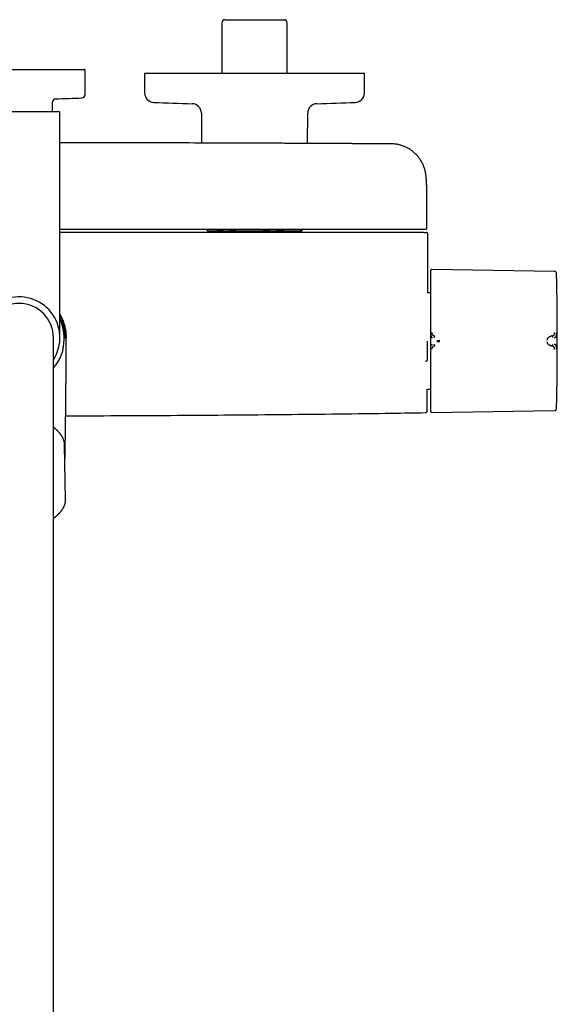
# Model space of a CAD drawing. Header units: millimetres. Extents: x 8 to 1795, y 12 to 2712.
# Tile 7 of 25: x 913 to 1084, y 1107 to 1420. Entities that reach past the tile are written whole.
import ezdxf

# ---------------------------------------------------------------- set-up
doc = ezdxf.new("R2010")
doc.units = ezdxf.units.MM

msp = doc.modelspace()

# ---------------------------------------------------------------- linework, layer by layer
at = {"color": 7, "linetype": 'Continuous', "lineweight": 30}
for p, q in [((978.02, 1420.08), (996.82, 1420.08)), ((977.02, 1419.08), (977.02, 1403.08)), ((997.82, 1403.08), (997.82, 1419.08)), ((891.64, 1404.24), (933.2, 1404.24)), ((933.43, 1396.19), (933.5, 1403.94)), ((952.42, 1403.08), (952.42, 1396.75)), ((952.42, 1403.08), (1022.42, 1403.08)), ((1022.42, 1396.75), (1022.42, 1403.08)), ((923.07, 1390.84), (923.07, 1393.9)), ((899.72, 1390.84), (925.12, 1390.84)), ((925.42, 1318.84), (925.42, 1390.54)), ((970.48, 1390.36), (970.56, 1380.82)), ((1004.27, 1380.69), (1004.36, 1390.36)), ((1042.31, 1364.28), (1042.31, 1364.32)), ((1042.32, 1353.84), (1042.32, 1364.28)), ((972.33, 1352.97), (972.42, 1352.88)), ((972.42, 1352.88), (978.55, 1352.88)), ((973.46, 1352.88), (973.46, 1352.34)), ((978.55, 1352.88), (993.46, 1352.88)), ((993.46, 1352.88), (1002.33, 1352.88)), ((1001.38, 1352.34), (1001.38, 1352.88)), ((1002.33, 1352.88), (1002.42, 1352.88)), ((1002.42, 1352.88), (1002.51, 1352.97)), ((1042.62, 1333.11), (1042.62, 1351.84)), ((1082.99, 1339.95), (1043.9, 1340.56)), ((1043.41, 1333.11), (1042.62, 1333.11)), ((923.37, 1259.89), (923.37, 1318.84)), ((926.69, 1317.18), (926.69, 1317.18)), ((927.05, 1318.85), (927.02, 1318.84)), ((1082.2, 1319.43), (1082.05, 1319.42)), ((1082.05, 1316.21), (1082.2, 1316.2)), ((1042.45, 1302.52), (1043.41, 1302.52)), ((1043.9, 1295.08), (1082.99, 1295.68)), ((927.24, 1267.38), (926.93, 1284.49)), ((923.37, 1261.36), (923.98, 1261.84)), ((924.02, 1261.88), (923.98, 1261.84)), ((923.37, 924.45), (923.37, 1259.89))]:
    msp.add_line(p, q, dxfattribs=at)
at = {"color": 7, "linetype": 'Continuous', "lineweight": 30, "flags": 128}
msp.add_lwpolyline([(1043.51, 1340.27), (1043.49, 1340.19), (1043.48, 1340.18)], dxfattribs=at)
at = {"color": 7, "linetype": 'Continuous', "lineweight": 30}
for centre, radius, start, end in [((978.02, 1419.08), 1, 90, 180), ((996.82, 1419.08), 1, 0, 90), ((933.2, 1403.94), 0.3, 359.5, 90), ((924.07, 1393.9), 1, 91.5095, 180), ((912.42, 1835.99), 441.25, 271.5095, 272.6054), ((932.43, 1396.2), 1, 272.6054, 359.5), ((955.42, 1396.75), 3, 180, 267.5448), ((1019.42, 1396.75), 3, 272.4552, 0), ((987.42, 2143.07), 750, 267.54481, 268.48281), ((967.48, 1390.33), 3, 0.5, 88.4828), ((1007.35, 1390.33), 3, 91.5172, 179.5), ((987.42, 2143.07), 750, 271.51719, 272.45519), ((925.12, 1390.54), 0.3, 0, 90), ((1045.8, 1339.59), 2.39, 172.4527, 180), ((83.85, 1317.82), 1000, 358.78306, 1.21694), ((912.42, 1318.84), 13, 327.3846, 180), ((912.42, 1318.84), 10.95, 0, 180), ((912.42, 1318.84), 14.37, 353.3538, 25.2484), ((42.62, 1317.74), 1000, 358.72432, 358.82019)]:
    msp.add_arc(centre, radius, start, end, dxfattribs=at)
for points, knots in [([(1031.2, 1380.54), (1030.72, 1380.54), (1029.77, 1380.55), (1028.35, 1380.56), (1026.96, 1380.57), (1025.6, 1380.57), (1024.28, 1380.58), (1023.01, 1380.59), (1021.77, 1380.6), (1020.57, 1380.6), (1019.33, 1380.61), (1018.06, 1380.62), (1016.75, 1380.63), (1015.5, 1380.63), (1014.29, 1380.64), (1013.12, 1380.65), (1012, 1380.65), (1010.93, 1380.66), (1009.9, 1380.66), (1008.93, 1380.67), (1007.99, 1380.67), (1007.11, 1380.68), (1006.32, 1380.68), (1005.63, 1380.68), (1005.03, 1380.69), (1004.45, 1380.69), (1003.87, 1380.69), (1003.29, 1380.69), (1001.96, 1380.7), (999.86, 1380.71), (996.99, 1380.72), (994.08, 1380.74), (991.13, 1380.75), (984.74, 1380.78), (974.91, 1380.81), (960.8, 1380.85), (945.86, 1380.88), (933.78, 1380.9), (926.97, 1380.91), (925.42, 1380.91)], [0, 0, 0, 0, 0.013593, 0.027071, 0.040241, 0.053078, 0.065596, 0.077578, 0.089252, 0.100617, 0.111673, 0.124433, 0.136755, 0.148639, 0.160086, 0.171096, 0.181667, 0.191802, 0.201499, 0.210758, 0.219579, 0.227963, 0.23591, 0.241846, 0.247513, 0.252964, 0.258409, 0.263868, 0.269341, 0.296191, 0.32337, 0.350878, 0.378715, 0.406789, 0.532167, 0.657546, 0.806806, 0.956067, 1, 1, 1, 1]), ([(1042.04, 1370.45), (1042.03, 1370.46), (1042.03, 1370.51), (1042.02, 1370.6), (1042, 1370.71), (1041.98, 1370.85), (1041.95, 1371.03), (1041.92, 1371.24), (1041.88, 1371.47), (1041.83, 1371.7), (1041.78, 1371.93), (1041.7, 1372.28), (1041.57, 1372.73), (1041.37, 1373.3), (1041.13, 1373.87), (1040.86, 1374.44), (1040.55, 1374.99), (1040.22, 1375.52), (1039.87, 1376.02), (1039.49, 1376.51), (1039.08, 1376.97), (1038.63, 1377.42), (1038.24, 1377.78), (1037.89, 1378.07), (1037.58, 1378.32), (1037.23, 1378.57), (1036.85, 1378.82), (1036.44, 1379.07), (1036.02, 1379.31), (1035.55, 1379.54), (1035.04, 1379.76), (1034.53, 1379.95), (1034.02, 1380.11), (1033.51, 1380.25), (1032.97, 1380.37), (1032.4, 1380.46), (1031.81, 1380.52), (1031.41, 1380.53), (1031.2, 1380.54)], [0, 0, 0, 0, 0.004492, 0.01023, 0.017387, 0.026047, 0.037583, 0.05109, 0.06547, 0.080028, 0.094779, 0.109712, 0.145623, 0.182542, 0.220853, 0.260157, 0.299574, 0.338083, 0.375682, 0.412371, 0.452372, 0.491215, 0.52889, 0.551143, 0.575553, 0.602269, 0.631289, 0.659665, 0.689936, 0.722097, 0.756144, 0.792074, 0.823451, 0.856133, 0.89012, 0.925419, 0.96204, 1, 1, 1, 1]), ([(1042.32, 1364.31), (1042.32, 1364.34), (1042.32, 1364.4), (1042.32, 1364.5), (1042.32, 1364.59), (1042.32, 1364.69), (1042.32, 1364.8), (1042.31, 1364.9), (1042.31, 1365.03), (1042.31, 1365.18), (1042.31, 1365.35), (1042.31, 1365.52), (1042.3, 1365.71), (1042.3, 1365.91), (1042.29, 1366.11), (1042.29, 1366.31), (1042.28, 1366.49), (1042.27, 1366.66), (1042.27, 1366.84), (1042.26, 1367.02), (1042.25, 1367.2), (1042.24, 1367.38), (1042.24, 1367.55), (1042.23, 1367.71), (1042.22, 1367.88), (1042.21, 1368.05), (1042.2, 1368.24), (1042.19, 1368.43), (1042.17, 1368.63), (1042.16, 1368.84), (1042.15, 1369.03), (1042.14, 1369.2), (1042.12, 1369.35), (1042.11, 1369.5), (1042.1, 1369.65), (1042.09, 1369.78), (1042.08, 1369.9), (1042.07, 1370.01), (1042.06, 1370.1), (1042.06, 1370.2), (1042.05, 1370.3), (1042.04, 1370.38), (1042.04, 1370.43), (1042.03, 1370.45)], [0, 0, 0, 0, 0.012688, 0.026616, 0.041788, 0.058208, 0.07588, 0.094533, 0.112762, 0.144565, 0.174277, 0.201896, 0.2367, 0.271355, 0.305941, 0.340134, 0.367121, 0.394727, 0.423937, 0.454565, 0.48466, 0.513188, 0.54059, 0.566691, 0.59251, 0.621267, 0.650918, 0.681838, 0.714643, 0.747784, 0.779604, 0.804233, 0.828785, 0.852902, 0.875582, 0.896778, 0.917573, 0.931721, 0.946174, 0.961014, 0.976468, 0.993153, 1, 1, 1, 1]), ([(1041.09, 1353.34), (1034.23, 1353.34), (1020.5, 1353.34), (999.91, 1353.34), (979.33, 1353.34), (958.74, 1353.34), (940.77, 1353.34), (929.66, 1353.34), (925.42, 1353.34)], [0, 0, 0, 0, 0.1779918, 0.3559781, 0.5339601, 0.7119388, 0.8899152, 1, 1, 1, 1]), ([(1041.36, 1352.34), (1034.48, 1352.34), (1020.73, 1352.34), (1000.1, 1352.34), (979.47, 1352.34), (958.84, 1352.34), (940.82, 1352.34), (929.68, 1352.34), (925.42, 1352.34)], [0, 0, 0, 0, 0.17795, 0.355895, 0.533835, 0.711772, 0.889707, 1, 1, 1, 1]), ([(972.33, 1352.98), (972.31, 1352.99), (972.27, 1353.03), (972.19, 1353.16), (972.13, 1353.27), (972.1, 1353.34), (972.1, 1353.34)], [0, 0, 0, 0, 0.192917, 0.59139, 0.996558, 1, 1, 1, 1]), ([(975.54, 1353.34), (975.59, 1353.33), (975.82, 1353.25), (976.24, 1353.15), (976.81, 1353.03), (977.39, 1352.95), (977.97, 1352.89), (978.36, 1352.89), (978.55, 1352.88)], [0, 0, 0, 0, 0.0493574, 0.2357939, 0.4260344, 0.6162699, 0.808136, 1, 1, 1, 1]), ([(978.55, 1352.88), (978.6, 1352.88), (978.83, 1352.88), (979.24, 1352.9), (979.78, 1352.95), (980.33, 1353.04), (980.87, 1353.15), (981.28, 1353.25), (981.51, 1353.33), (981.56, 1353.34)], [0, 0, 0, 0, 0.047384, 0.226704, 0.406026, 0.586738, 0.767454, 0.952009, 1, 1, 1, 1]), ([(990.05, 1353.34), (990.1, 1353.33), (990.37, 1353.25), (990.85, 1353.15), (991.49, 1353.03), (992.14, 1352.95), (992.8, 1352.89), (993.24, 1352.89), (993.46, 1352.88)], [0, 0, 0, 0, 0.0492306, 0.2375458, 0.4258554, 0.6168901, 0.807921, 1, 1, 1, 1]), ([(993.46, 1352.88), (993.52, 1352.88), (993.79, 1352.88), (994.26, 1352.9), (994.87, 1352.96), (995.49, 1353.04), (996.11, 1353.16), (996.57, 1353.26), (996.83, 1353.33), (996.88, 1353.34)], [0, 0, 0, 0, 0.05139, 0.230227, 0.409067, 0.590472, 0.771965, 0.953386, 1, 1, 1, 1]), ([(1001.92, 1353.34), (1001.93, 1353.33), (1001.96, 1353.25), (1002.02, 1353.15), (1002.09, 1353.03), (1002.17, 1352.95), (1002.25, 1352.89), (1002.3, 1352.89), (1002.33, 1352.88)], [0, 0, 0, 0, 0.049357, 0.235794, 0.426034, 0.61627, 0.808136, 1, 1, 1, 1]), ([(1002.33, 1352.88), (1002.34, 1352.88), (1002.37, 1352.88), (1002.42, 1352.9), (1002.5, 1352.96), (1002.57, 1353.04), (1002.64, 1353.15), (1002.7, 1353.26), (1002.73, 1353.33), (1002.73, 1353.34)], [0, 0, 0, 0, 0.051389, 0.230225, 0.409062, 0.589278, 0.769497, 0.95352, 1, 1, 1, 1]), ([(1041.58, 1353.34), (1041.58, 1353.34), (1041.58, 1353.34), (1041.58, 1353.34), (1041.58, 1353.34), (1041.58, 1353.34), (1041.58, 1353.34), (1041.58, 1353.34), (1041.57, 1353.34), (1041.56, 1353.34), (1041.54, 1353.34), (1041.49, 1353.34), (1041.43, 1353.34), (1041.36, 1353.34), (1041.27, 1353.34), (1041.18, 1353.34), (1041.12, 1353.34), (1041.09, 1353.34)], [0, 0, 0, 0, 0.000188, 0.00039, 0.000874, 0.002341, 0.007656, 0.053581, 0.090599, 0.148385, 0.251488, 0.376078, 0.501043, 0.625558, 0.750557, 0.875163, 1, 1, 1, 1]), ([(1041.36, 1352.34), (1041.39, 1352.34), (1041.45, 1352.34), (1041.55, 1352.34), (1041.64, 1352.34), (1041.72, 1352.34), (1041.79, 1352.34), (1041.83, 1352.34), (1041.86, 1352.34), (1041.87, 1352.34), (1041.87, 1352.34)], [0, 0, 0, 0, 0.1200812, 0.2404939, 0.3699193, 0.4999945, 0.6294195, 0.7594946, 0.8795822, 1, 1, 1, 1]), ([(1041.82, 1353.34), (1041.82, 1353.34), (1041.81, 1353.34), (1041.77, 1353.34), (1041.73, 1353.34), (1041.69, 1353.34), (1041.65, 1353.34), (1041.62, 1353.34), (1041.62, 1353.34), (1041.61, 1353.34), (1041.61, 1353.34), (1041.61, 1353.34), (1041.61, 1353.34), (1041.61, 1353.34), (1041.61, 1353.34), (1041.6, 1353.34), (1041.6, 1353.34), (1041.59, 1353.34), (1041.59, 1353.34), (1041.59, 1353.34), (1041.58, 1353.34), (1041.58, 1353.34), (1041.58, 1353.34), (1041.58, 1353.34)], [0, 0, 0, 0, 0.249978, 0.499999, 0.624977, 0.749999, 0.874998, 0.909977, 0.925385, 0.927403, 0.929422, 0.931441, 0.93346, 0.935479, 0.937499, 0.950367, 0.961791, 0.971771, 0.980305, 0.987396, 0.993042, 0.997243, 1, 1, 1, 1]), ([(1041.82, 1353.34), (1041.85, 1353.34), (1041.9, 1353.35), (1041.97, 1353.37), (1042.02, 1353.39), (1042.06, 1353.41), (1042.09, 1353.43), (1042.11, 1353.44), (1042.12, 1353.45), (1042.15, 1353.48), (1042.2, 1353.52), (1042.25, 1353.6), (1042.29, 1353.69), (1042.31, 1353.77), (1042.32, 1353.82), (1042.32, 1353.85)], [0, 0, 0, 0, 0.181141, 0.328447, 0.442424, 0.506447, 0.55276, 0.569811, 0.583402, 0.607782, 0.672636, 0.759711, 0.868557, 0.931306, 1, 1, 1, 1]), ([(1041.87, 1352.34), (1041.92, 1352.34), (1042, 1352.34), (1042.08, 1352.34), (1042.12, 1352.34), (1042.11, 1352.34), (1042.11, 1352.34)], [0, 0, 0, 0, 0.290031, 0.580031, 0.870014, 1, 1, 1, 1]), ([(1042.62, 1351.83), (1042.61, 1351.88), (1042.61, 1351.98), (1042.54, 1352.12), (1042.45, 1352.22), (1042.34, 1352.3), (1042.23, 1352.33), (1042.15, 1352.34), (1042.12, 1352.34)], [0, 0, 0, 0, 0.176, 0.365883, 0.562179, 0.715182, 0.862227, 1, 1, 1, 1]), ([(1043.51, 1340.25), (1043.5, 1340.23), (1043.49, 1340.17), (1043.47, 1340.11), (1043.45, 1340.04), (1043.44, 1339.96), (1043.43, 1339.88), (1043.42, 1339.79), (1043.41, 1339.74), (1043.41, 1339.71)], [0, 0, 0, 0, 0.064343, 0.140527, 0.232992, 0.344516, 0.525146, 0.743543, 1, 1, 1, 1]), ([(1043.41, 1339.59), (1043.41, 1339.59), (1043.41, 1339.58), (1043.41, 1339.53), (1043.41, 1339.44), (1043.41, 1339.32), (1043.41, 1339.17), (1043.41, 1339.01), (1043.41, 1338.83), (1043.41, 1338.63), (1043.41, 1338.4), (1043.41, 1338.12), (1043.41, 1337.79), (1043.41, 1337.39), (1043.41, 1336.95), (1043.41, 1336.47), (1043.41, 1335.95), (1043.41, 1335.4), (1043.41, 1334.82), (1043.41, 1334.2), (1043.41, 1333.54), (1043.41, 1332.85), (1043.41, 1332.12), (1043.41, 1331.37), (1043.41, 1330.59), (1043.41, 1329.84), (1043.41, 1329.14), (1043.41, 1328.48), (1043.41, 1327.82), (1043.41, 1327.14), (1043.41, 1326.4), (1043.41, 1325.59), (1043.41, 1324.71), (1043.41, 1323.82), (1043.41, 1322.94), (1043.41, 1322.06), (1043.41, 1321.18), (1043.41, 1320.33), (1043.41, 1319.47), (1043.41, 1318.9), (1043.41, 1318.62)], [0, 0, 0, 0, 0.025584, 0.05117, 0.077404, 0.103828, 0.130677, 0.152041, 0.173419, 0.195242, 0.217142, 0.23906, 0.267512, 0.29597, 0.324782, 0.353689, 0.382787, 0.411491, 0.440267, 0.469148, 0.498049, 0.527491, 0.556939, 0.586301, 0.615625, 0.644825, 0.667655, 0.690501, 0.713078, 0.735595, 0.75813, 0.786264, 0.814404, 0.842056, 0.86955, 0.896665, 0.922944, 0.949025, 0.974507, 1, 1, 1, 1]), ([(1043.9, 1340.56), (1043.86, 1340.55), (1043.8, 1340.55), (1043.71, 1340.52), (1043.62, 1340.46), (1043.55, 1340.37), (1043.52, 1340.3), (1043.51, 1340.27)], [0, 0, 0, 0, 0.180173, 0.369594, 0.562929, 0.787408, 1, 1, 1, 1]), ([(1083.59, 1339.45), (1083.57, 1339.5), (1083.55, 1339.6), (1083.46, 1339.73), (1083.35, 1339.84), (1083.23, 1339.91), (1083.11, 1339.95), (1083.03, 1339.95), (1082.99, 1339.95)], [0, 0, 0, 0, 0.178564, 0.367716, 0.561633, 0.713087, 0.860093, 1, 1, 1, 1]), ([(1083.63, 1339.05), (1083.62, 1339.14), (1083.62, 1339.27), (1083.59, 1339.4), (1083.58, 1339.45)], [0, 0, 0, 0, 0.652402, 1, 1, 1, 1]), ([(925.42, 1326.32), (925.46, 1326.25), (925.65, 1325.93), (925.94, 1325.35), (926.28, 1324.59), (926.58, 1323.8), (926.84, 1323), (927.05, 1322.18), (927.21, 1321.36), (927.33, 1320.52), (927.4, 1319.69), (927.41, 1319.12), (927.42, 1318.84)], [0, 0, 0, 0, 0.032284, 0.139808, 0.247332, 0.354856, 0.46238, 0.569904, 0.677428, 0.784952, 0.892476, 1, 1, 1, 1]), ([(925.42, 1325.48), (925.47, 1325.37), (925.59, 1325.14), (925.77, 1324.75), (925.97, 1324.26), (926.19, 1323.7), (926.4, 1323.06), (926.58, 1322.42), (926.73, 1321.78), (926.84, 1321.15), (926.92, 1320.58), (926.97, 1320.06), (927.01, 1319.5), (927.01, 1319.09), (927.02, 1318.84)], [0, 0, 0, 0, 0.0501967, 0.1166281, 0.18306, 0.2812696, 0.3795236, 0.4777219, 0.5706613, 0.6636507, 0.7565897, 0.8238914, 0.8911939, 1, 1, 1, 1]), ([(1043.51, 1320.43), (1043.51, 1320.33), (1043.51, 1320.15), (1043.52, 1319.94), (1043.53, 1319.81), (1043.54, 1319.74), (1043.54, 1319.67), (1043.56, 1319.57), (1043.57, 1319.47), (1043.59, 1319.39), (1043.61, 1319.32), (1043.63, 1319.26), (1043.65, 1319.21), (1043.68, 1319.15), (1043.71, 1319.08), (1043.8, 1318.99), (1043.94, 1318.93), (1044.06, 1318.91), (1044.13, 1318.9)], [0, 0, 0, 0, 0.125554, 0.251039, 0.290001, 0.310057, 0.344618, 0.393554, 0.456767, 0.493798, 0.534579, 0.576341, 0.60187, 0.627562, 0.693703, 0.759502, 0.875658, 1, 1, 1, 1]), ([(1043.9, 1320.46), (1043.9, 1320.41), (1043.9, 1320.33), (1043.91, 1320.2), (1043.93, 1320.09), (1043.96, 1320), (1043.99, 1319.93), (1044.03, 1319.87), (1044.07, 1319.8), (1044.13, 1319.73), (1044.2, 1319.66), (1044.27, 1319.6), (1044.35, 1319.55), (1044.43, 1319.51), (1044.5, 1319.48), (1044.55, 1319.46), (1044.58, 1319.45), (1044.61, 1319.43), (1044.65, 1319.42), (1044.69, 1319.41), (1044.74, 1319.4), (1044.78, 1319.39), (1044.82, 1319.39), (1044.85, 1319.38), (1044.86, 1319.38), (1044.87, 1319.38), (1044.87, 1319.38), (1044.87, 1319.38), (1044.87, 1319.38), (1044.87, 1319.38), (1044.87, 1319.38), (1044.87, 1319.38)], [0, 0, 0, 0, 0.069381, 0.134474, 0.194647, 0.249723, 0.286616, 0.328877, 0.376647, 0.440744, 0.499958, 0.554703, 0.614664, 0.6798, 0.750013, 0.76892, 0.790509, 0.814753, 0.841618, 0.871065, 0.903043, 0.937492, 0.964713, 0.984146, 0.995886, 0.998893, 0.999683, 0.9999, 0.999964, 0.999986, 1, 1, 1, 1]), ([(1082.2, 1319.43), (1082.22, 1319.43), (1082.27, 1319.44), (1082.33, 1319.45), (1082.38, 1319.46), (1082.43, 1319.48), (1082.47, 1319.49), (1082.5, 1319.5), (1082.56, 1319.53), (1082.64, 1319.57), (1082.73, 1319.63), (1082.81, 1319.7), (1082.86, 1319.78), (1082.9, 1319.84), (1082.92, 1319.9), (1082.94, 1319.95), (1082.95, 1320), (1082.96, 1320.07), (1082.98, 1320.15), (1082.99, 1320.26), (1082.99, 1320.38), (1082.99, 1320.47), (1082.99, 1320.51)], [0, 0, 0, 0, 0.050045, 0.095553, 0.136383, 0.17242, 0.203582, 0.229806, 0.251048, 0.341132, 0.424232, 0.500467, 0.559068, 0.620038, 0.651467, 0.683568, 0.716366, 0.749871, 0.805208, 0.865749, 0.930959, 1, 1, 1, 1]), ([(1082.88, 1318.95), (1082.89, 1318.95), (1082.91, 1318.95), (1082.95, 1318.96), (1083.02, 1318.96), (1083.11, 1318.97), (1083.21, 1319), (1083.3, 1319.03), (1083.38, 1319.08), (1083.45, 1319.15), (1083.5, 1319.27), (1083.54, 1319.43), (1083.57, 1319.64), (1083.58, 1319.89), (1083.58, 1320.16), (1083.59, 1320.35), (1083.59, 1320.45)], [0, 0, 0, 0, 0.007539, 0.032602, 0.07418, 0.124929, 0.188679, 0.265565, 0.331914, 0.405634, 0.486045, 0.573984, 0.669568, 0.772326, 0.882537, 1, 1, 1, 1]), ([(926.14, 1313.99), (926.18, 1314.12), (926.27, 1314.38), (926.36, 1314.78), (926.43, 1315.18), (926.51, 1315.72), (926.6, 1316.38), (926.66, 1316.91), (926.69, 1317.18)], [0, 0, 0, 0, 0.125949, 0.251972, 0.37938, 0.506805, 0.753694, 1, 1, 1, 1]), ([(927.02, 1318.84), (927.02, 1318.84), (927.02, 1318.84), (927.04, 1318.84), (927.05, 1318.85), (927.05, 1318.85)], [0, 0, 0, 0, 0.1234273, 0.6171614, 1, 1, 1, 1]), ([(927.03, 1279.3), (927.03, 1279.46), (927.04, 1280.16), (927.07, 1281.38), (927.1, 1282.93), (927.12, 1284.45), (927.15, 1285.93), (927.17, 1287.38), (927.19, 1288.78), (927.21, 1290.13), (927.23, 1291.44), (927.25, 1292.7), (927.26, 1293.91), (927.28, 1295.08), (927.29, 1296.2), (927.3, 1297.27), (927.31, 1298.3), (927.32, 1299.28), (927.33, 1300.21), (927.34, 1301.08), (927.35, 1301.87), (927.35, 1302.61), (927.36, 1303.3), (927.36, 1303.95), (927.37, 1304.57), (927.37, 1305.31), (927.38, 1306.21), (927.38, 1307.28), (927.39, 1308.37), (927.4, 1309.5), (927.4, 1310.64), (927.41, 1311.82), (927.41, 1312.82), (927.41, 1313.64), (927.41, 1314.27), (927.41, 1314.88), (927.42, 1315.47), (927.42, 1316.02), (927.42, 1316.51), (927.42, 1316.95), (927.42, 1317.34), (927.42, 1317.65), (927.42, 1317.89), (927.42, 1318.08), (927.42, 1318.3), (927.42, 1318.56), (927.42, 1318.75), (927.42, 1318.84)], [0, 0, 0, 0, 0.012479, 0.052919, 0.092224, 0.130393, 0.168171, 0.204767, 0.240181, 0.274413, 0.307462, 0.339329, 0.370014, 0.399517, 0.427837, 0.454976, 0.480932, 0.505705, 0.529297, 0.551706, 0.571209, 0.589719, 0.607236, 0.623759, 0.639289, 0.653825, 0.68037, 0.707381, 0.735061, 0.763409, 0.792427, 0.822114, 0.85247, 0.868313, 0.884332, 0.900108, 0.914949, 0.928844, 0.941793, 0.952406, 0.962287, 0.971435, 0.975572, 0.980383, 0.986058, 0.992597, 1, 1, 1, 1]), ([(1042.37, 1317.74), (1042.37, 1317.58), (1042.37, 1317.24), (1042.37, 1316.84), (1042.37, 1316.52), (1042.37, 1316.31), (1042.37, 1316.12), (1042.37, 1315.89), (1042.37, 1315.61), (1042.37, 1315.27), (1042.37, 1315.02), (1042.37, 1314.87), (1042.37, 1314.83), (1042.37, 1314.79), (1042.37, 1314.75), (1042.37, 1314.71), (1042.37, 1314.66), (1042.37, 1314.63), (1042.37, 1314.57), (1042.37, 1314.5), (1042.37, 1314.37), (1042.37, 1314.21), (1042.37, 1314.01), (1042.37, 1313.83), (1042.37, 1313.67), (1042.37, 1313.53), (1042.37, 1313.39), (1042.37, 1313.24), (1042.37, 1312.87), (1042.37, 1312.31), (1042.37, 1311.81), (1042.37, 1311.56)], [0, 0, 0, 0, 0.0789196, 0.1613256, 0.1946582, 0.2285335, 0.262953, 0.2869197, 0.3387866, 0.396716, 0.4527113, 0.4592898, 0.4659276, 0.4726246, 0.4793808, 0.4861962, 0.4930709, 0.5000049, 0.50462, 0.5174727, 0.5374417, 0.5645278, 0.5987316, 0.6322082, 0.653198, 0.6754365, 0.6989236, 0.7236594, 0.749644, 0.8748274, 1, 1, 1, 1]), ([(1043.41, 1318.62), (1043.41, 1318.29), (1043.41, 1317.76), (1043.41, 1317.22), (1043.41, 1317.01)], [0, 0, 0, 0, 0.612782, 1, 1, 1, 1]), ([(1043.41, 1317.01), (1043.41, 1316.72), (1043.41, 1316.15), (1043.41, 1315.28), (1043.41, 1314.4), (1043.41, 1313.52), (1043.41, 1312.7), (1043.41, 1311.94), (1043.41, 1311.24), (1043.41, 1310.55), (1043.41, 1309.86), (1043.41, 1309.11), (1043.41, 1308.31), (1043.41, 1307.45), (1043.41, 1306.61), (1043.41, 1305.79), (1043.41, 1304.99), (1043.41, 1304.22), (1043.41, 1303.48), (1043.41, 1302.77), (1043.41, 1302.08), (1043.41, 1301.42), (1043.41, 1300.8), (1043.41, 1300.2), (1043.41, 1299.65), (1043.41, 1299.17), (1043.41, 1298.75), (1043.41, 1298.4), (1043.41, 1298.07), (1043.41, 1297.77), (1043.41, 1297.46), (1043.41, 1297.17), (1043.41, 1296.89), (1043.41, 1296.66), (1043.41, 1296.46), (1043.41, 1296.3), (1043.41, 1296.18), (1043.41, 1296.1), (1043.41, 1296.05), (1043.41, 1296.04), (1043.41, 1296.04)], [0, 0, 0, 0, 0.025952, 0.051905, 0.078484, 0.105246, 0.132415, 0.154017, 0.175632, 0.197665, 0.219769, 0.241891, 0.270552, 0.29922, 0.328199, 0.35726, 0.386479, 0.415276, 0.444127, 0.473038, 0.50197, 0.53138, 0.560795, 0.590076, 0.619305, 0.648378, 0.671087, 0.693811, 0.71623, 0.738581, 0.760951, 0.788826, 0.816706, 0.844065, 0.871258, 0.898052, 0.924, 0.949742, 0.974865, 1, 1, 1, 1]), ([(1043.51, 1315.21), (1043.51, 1315.3), (1043.51, 1315.48), (1043.53, 1315.75), (1043.55, 1316), (1043.6, 1316.24), (1043.66, 1316.41), (1043.72, 1316.53), (1043.8, 1316.62), (1043.94, 1316.7), (1044.07, 1316.72), (1044.13, 1316.73)], [0, 0, 0, 0, 0.12498, 0.249974, 0.375129, 0.4995, 0.626711, 0.691987, 0.75435, 0.875912, 1, 1, 1, 1]), ([(1044.87, 1319.38), (1044.86, 1319.38), (1044.82, 1319.37), (1044.77, 1319.33), (1044.73, 1319.27), (1044.69, 1319.2), (1044.66, 1319.12), (1044.62, 1319.01), (1044.61, 1318.92), (1044.6, 1318.86)], [0, 0, 0, 0, 0.1117, 0.224353, 0.342772, 0.468177, 0.599425, 0.734033, 1, 1, 1, 1]), ([(1044.6, 1316.77), (1044.61, 1316.71), (1044.62, 1316.62), (1044.66, 1316.51), (1044.69, 1316.43), (1044.73, 1316.36), (1044.77, 1316.3), (1044.82, 1316.26), (1044.86, 1316.26), (1044.87, 1316.25)], [0, 0, 0, 0, 0.265969, 0.400576, 0.531824, 0.657229, 0.775647, 0.8883, 1, 1, 1, 1]), ([(1045.45, 1317.9), (1045.52, 1317.91), (1045.66, 1317.93), (1045.85, 1317.94), (1046.01, 1317.94), (1046.13, 1317.95), (1046.26, 1317.96), (1046.34, 1317.97), (1046.38, 1317.97)], [0, 0, 0, 0, 0.265292, 0.517949, 0.64034, 0.760779, 0.880223, 1, 1, 1, 1]), ([(1045.46, 1317.7), (1045.53, 1317.7), (1045.66, 1317.69), (1045.85, 1317.67), (1046.01, 1317.67), (1046.13, 1317.66), (1046.26, 1317.66), (1046.34, 1317.66), (1046.38, 1317.66)], [0, 0, 0, 0, 0.265092, 0.51727, 0.63961, 0.760215, 0.879977, 1, 1, 1, 1]), ([(1080.64, 1318.1), (1080.65, 1318.15), (1080.67, 1318.23), (1080.7, 1318.36), (1080.75, 1318.49), (1080.81, 1318.6), (1080.86, 1318.69), (1080.9, 1318.76), (1080.95, 1318.82), (1081.01, 1318.89), (1081.06, 1318.95), (1081.13, 1319.01), (1081.2, 1319.08), (1081.29, 1319.14), (1081.36, 1319.19), (1081.42, 1319.23), (1081.45, 1319.24), (1081.48, 1319.26), (1081.51, 1319.27), (1081.54, 1319.29), (1081.57, 1319.3), (1081.64, 1319.33), (1081.73, 1319.36), (1081.84, 1319.39), (1081.92, 1319.4), (1081.98, 1319.41), (1082.01, 1319.42), (1082.03, 1319.42), (1082.04, 1319.42), (1082.05, 1319.42), (1082.05, 1319.42), (1082.05, 1319.42), (1082.05, 1319.42)], [0, 0, 0, 0, 0.051373, 0.105665, 0.163102, 0.223828, 0.260047, 0.297372, 0.335805, 0.375343, 0.415981, 0.457712, 0.500527, 0.55796, 0.625151, 0.641553, 0.65843, 0.675777, 0.69359, 0.711864, 0.730595, 0.749776, 0.826538, 0.888784, 0.93693, 0.964012, 0.983495, 0.995471, 0.998664, 0.999564, 0.99984, 1, 1, 1, 1]), ([(1082.05, 1316.21), (1082.05, 1316.21), (1082.05, 1316.21), (1082.04, 1316.21), (1082.03, 1316.22), (1082.01, 1316.22), (1081.98, 1316.22), (1081.94, 1316.23), (1081.89, 1316.24), (1081.85, 1316.24), (1081.79, 1316.26), (1081.74, 1316.27), (1081.67, 1316.29), (1081.6, 1316.32), (1081.53, 1316.35), (1081.46, 1316.38), (1081.4, 1316.42), (1081.34, 1316.45), (1081.29, 1316.49), (1081.24, 1316.53), (1081.15, 1316.59), (1081.04, 1316.69), (1080.92, 1316.85), (1080.82, 1317), (1080.75, 1317.14), (1080.7, 1317.27), (1080.67, 1317.4), (1080.65, 1317.49), (1080.64, 1317.53)], [0, 0, 0, 0, 0.0001679, 0.0013662, 0.004586, 0.0166042, 0.0361124, 0.063203, 0.0855364, 0.1113386, 0.140658, 0.1735466, 0.210058, 0.2502454, 0.2931568, 0.3337149, 0.3718636, 0.4075543, 0.4407463, 0.4714062, 0.4995083, 0.5985738, 0.6904991, 0.775233, 0.835887, 0.8934634, 0.948098, 1, 1, 1, 1]), ([(1082.46, 1318.91), (1082.46, 1318.97), (1082.45, 1319.06), (1082.41, 1319.18), (1082.38, 1319.25), (1082.34, 1319.32), (1082.3, 1319.38), (1082.25, 1319.42), (1082.22, 1319.43), (1082.2, 1319.43)], [0, 0, 0, 0, 0.266598, 0.401522, 0.532956, 0.658345, 0.776518, 0.888742, 1, 1, 1, 1]), ([(1082.2, 1316.2), (1082.22, 1316.2), (1082.25, 1316.21), (1082.3, 1316.25), (1082.34, 1316.31), (1082.38, 1316.38), (1082.41, 1316.46), (1082.45, 1316.57), (1082.46, 1316.66), (1082.46, 1316.72)], [0, 0, 0, 0, 0.111258, 0.223482, 0.341655, 0.467044, 0.598478, 0.733402, 1, 1, 1, 1]), ([(1083.59, 1315.18), (1083.59, 1315.28), (1083.58, 1315.47), (1083.58, 1315.74), (1083.57, 1315.99), (1083.54, 1316.2), (1083.5, 1316.37), (1083.45, 1316.48), (1083.38, 1316.55), (1083.28, 1316.61), (1083.17, 1316.65), (1083.03, 1316.67), (1082.95, 1316.68), (1082.9, 1316.68), (1082.89, 1316.68), (1082.89, 1316.68), (1082.88, 1316.68)], [0, 0, 0, 0, 0.1177718, 0.2282522, 0.3312397, 0.4270143, 0.5150992, 0.5956242, 0.6694207, 0.7357974, 0.8460443, 0.9267681, 0.9781412, 0.9927583, 0.997301, 1, 1, 1, 1]), ([(923.37, 1309.25), (923.39, 1309.28), (923.6, 1309.5), (923.95, 1309.95), (924.42, 1310.59), (924.84, 1311.24), (925.23, 1311.91), (925.57, 1312.58), (925.88, 1313.28), (926.05, 1313.75), (926.14, 1313.99)], [0, 0, 0, 0, 0.020609, 0.164074, 0.307649, 0.451117, 0.588247, 0.725561, 0.862873, 1, 1, 1, 1]), ([(1044.87, 1316.25), (1044.87, 1316.25), (1044.87, 1316.25), (1044.86, 1316.25), (1044.85, 1316.25), (1044.82, 1316.25), (1044.78, 1316.24), (1044.75, 1316.23), (1044.71, 1316.23), (1044.67, 1316.22), (1044.63, 1316.2), (1044.58, 1316.19), (1044.52, 1316.16), (1044.45, 1316.13), (1044.38, 1316.1), (1044.31, 1316.06), (1044.26, 1316.02), (1044.19, 1315.96), (1044.12, 1315.9), (1044.06, 1315.81), (1044, 1315.73), (1043.96, 1315.63), (1043.93, 1315.54), (1043.91, 1315.43), (1043.9, 1315.3), (1043.9, 1315.22), (1043.9, 1315.17)], [0, 0, 0, 0, 0.000491, 0.00471, 0.016802, 0.036352, 0.063454, 0.085778, 0.111551, 0.140816, 0.173613, 0.20998, 0.249951, 0.306472, 0.35978, 0.409814, 0.456539, 0.499944, 0.569692, 0.634786, 0.695347, 0.751725, 0.809512, 0.868825, 0.931233, 1, 1, 1, 1]), ([(1082.99, 1315.12), (1082.99, 1315.16), (1082.99, 1315.25), (1082.99, 1315.35), (1082.98, 1315.43), (1082.98, 1315.48), (1082.97, 1315.53), (1082.96, 1315.6), (1082.94, 1315.68), (1082.9, 1315.78), (1082.86, 1315.86), (1082.82, 1315.91), (1082.78, 1315.96), (1082.75, 1315.99), (1082.71, 1316.02), (1082.67, 1316.05), (1082.63, 1316.07), (1082.58, 1316.1), (1082.52, 1316.12), (1082.45, 1316.15), (1082.34, 1316.18), (1082.25, 1316.19), (1082.2, 1316.2)], [0, 0, 0, 0, 0.069029, 0.134234, 0.165138, 0.194796, 0.22315, 0.250159, 0.316416, 0.379909, 0.440882, 0.499497, 0.531347, 0.564434, 0.598781, 0.634406, 0.671319, 0.70952, 0.749007, 0.806294, 0.89033, 1, 1, 1, 1]), ([(1041.86, 1311.42), (1041.89, 1311.42), (1041.95, 1311.42), (1042.05, 1311.43), (1042.14, 1311.44), (1042.22, 1311.46), (1042.29, 1311.48), (1042.33, 1311.5), (1042.36, 1311.53), (1042.37, 1311.55), (1042.37, 1311.56)], [0, 0, 0, 0, 0.116917, 0.240494, 0.36895, 0.499991, 0.631034, 0.759493, 0.883077, 1, 1, 1, 1]), ([(1042.41, 1297.15), (1042.41, 1297.83), (1042.42, 1299.22), (1042.44, 1301.01), (1042.45, 1302.12), (1042.45, 1302.52)], [0, 0, 0, 0, 0.379214, 0.774617, 1, 1, 1, 1]), ([(927.26, 1294.01), (927.75, 1294.01), (933.93, 1294.01), (945.8, 1294.05), (962.89, 1294.14), (979.97, 1294.26), (997.05, 1294.41), (1014.13, 1294.6), (1029.06, 1294.79), (1038.31, 1294.93), (1041.86, 1294.99)], [0, 0, 0, 0, 0.012731, 0.161785, 0.310839, 0.459891, 0.608942, 0.757992, 0.90704, 1, 1, 1, 1]), ([(1041.86, 1294.97), (1041.9, 1294.98), (1041.97, 1294.98), (1042.07, 1295.02), (1042.14, 1295.06), (1042.19, 1295.1), (1042.25, 1295.16), (1042.31, 1295.24), (1042.36, 1295.35), (1042.37, 1295.44), (1042.37, 1295.48)], [0, 0, 0, 0, 0.1492553, 0.2768074, 0.3765275, 0.4504094, 0.5454256, 0.6720836, 0.826305, 1, 1, 1, 1]), ([(1043.41, 1295.96), (1043.41, 1295.95), (1043.41, 1295.93), (1043.42, 1295.88), (1043.42, 1295.83), (1043.43, 1295.76), (1043.44, 1295.69), (1043.45, 1295.6), (1043.48, 1295.49), (1043.5, 1295.42), (1043.51, 1295.38)], [0, 0, 0, 0, 0.183472, 0.345928, 0.488311, 0.612216, 0.72028, 0.816685, 0.907472, 1, 1, 1, 1]), ([(1043.42, 1295.96), (1043.42, 1295.87), (1043.43, 1295.67), (1043.48, 1295.47), (1043.51, 1295.36)], [0, 0, 0, 0, 0.425486, 1, 1, 1, 1]), ([(1043.51, 1295.36), (1043.51, 1295.36), (1043.51, 1295.36), (1043.51, 1295.38), (1043.51, 1295.38)], [0, 0, 0, 0, 0.940381, 1, 1, 1, 1]), ([(1043.9, 1295.08), (1043.85, 1295.08), (1043.77, 1295.09), (1043.65, 1295.15), (1043.56, 1295.24), (1043.52, 1295.32), (1043.51, 1295.36)], [0, 0, 0, 0, 0.24332, 0.5, 0.75668, 1, 1, 1, 1]), ([(1082.99, 1295.68), (1083.03, 1295.68), (1083.09, 1295.69), (1083.19, 1295.71), (1083.29, 1295.76), (1083.38, 1295.82), (1083.46, 1295.9), (1083.52, 1295.99), (1083.56, 1296.08), (1083.58, 1296.15), (1083.59, 1296.18)], [0, 0, 0, 0, 0.118902, 0.243125, 0.370651, 0.500078, 0.629394, 0.756692, 0.880862, 1, 1, 1, 1]), ([(1083.58, 1296.18), (1083.59, 1296.22), (1083.62, 1296.35), (1083.62, 1296.48), (1083.63, 1296.58)], [0, 0, 0, 0, 0.305163, 1, 1, 1, 1]), ([(926.93, 1284.5), (926.93, 1284.54), (926.93, 1284.62), (926.93, 1284.73), (926.92, 1284.82), (926.92, 1284.89), (926.91, 1284.95), (926.91, 1284.99), (926.9, 1285.05), (926.89, 1285.13), (926.88, 1285.23), (926.87, 1285.32), (926.86, 1285.39), (926.85, 1285.45), (926.84, 1285.51), (926.83, 1285.56), (926.81, 1285.62), (926.79, 1285.73), (926.76, 1285.87), (926.71, 1286.05), (926.65, 1286.23), (926.59, 1286.4), (926.52, 1286.58), (926.45, 1286.75), (926.37, 1286.92), (926.3, 1287.06), (926.24, 1287.18), (926.2, 1287.26), (926.15, 1287.35), (926.1, 1287.44), (926.04, 1287.53), (925.98, 1287.62), (925.93, 1287.71), (925.88, 1287.78), (925.83, 1287.85), (925.79, 1287.91), (925.75, 1287.97), (925.7, 1288.04), (925.64, 1288.12), (925.58, 1288.2), (925.5, 1288.3), (925.42, 1288.4), (925.33, 1288.51), (925.24, 1288.62), (925.13, 1288.74), (925.03, 1288.85), (924.92, 1288.97), (924.81, 1289.08), (924.71, 1289.18), (924.63, 1289.26), (924.57, 1289.32), (924.52, 1289.37), (924.47, 1289.41), (924.42, 1289.46), (924.37, 1289.5), (924.31, 1289.56), (924.24, 1289.62), (924.16, 1289.69), (924.07, 1289.78), (923.96, 1289.86), (923.85, 1289.96), (923.74, 1290.05), (923.62, 1290.14), (923.51, 1290.23), (923.43, 1290.29), (923.38, 1290.32), (923.37, 1290.34)], [0, 0, 0, 0, 0.013744, 0.026768, 0.037637, 0.046352, 0.052914, 0.058472, 0.064671, 0.07773, 0.092811, 0.106826, 0.117478, 0.126374, 0.134282, 0.14288, 0.152227, 0.162323, 0.191906, 0.220964, 0.249571, 0.279016, 0.308564, 0.337355, 0.366117, 0.395403, 0.409253, 0.423693, 0.438722, 0.45434, 0.470546, 0.486796, 0.501562, 0.515471, 0.527616, 0.537998, 0.547808, 0.559194, 0.572201, 0.589578, 0.607762, 0.625982, 0.644239, 0.666022, 0.687865, 0.709773, 0.731746, 0.753783, 0.77506, 0.787692, 0.798919, 0.808741, 0.817158, 0.82466, 0.833495, 0.844106, 0.85649, 0.87029, 0.88731, 0.904908, 0.923082, 0.941833, 0.961161, 0.979955, 0.992718, 1, 1, 1, 1]), ([(924, 1261.85), (924.02, 1261.87), (924.07, 1261.91), (924.14, 1261.97), (924.22, 1262.03), (924.31, 1262.11), (924.41, 1262.19), (924.51, 1262.27), (924.61, 1262.36), (924.71, 1262.45), (924.8, 1262.54), (924.87, 1262.61), (924.94, 1262.67), (924.98, 1262.71), (925.02, 1262.74), (925.04, 1262.77), (925.07, 1262.8), (925.11, 1262.84), (925.16, 1262.88), (925.21, 1262.94), (925.26, 1263), (925.33, 1263.06), (925.4, 1263.14), (925.46, 1263.21), (925.52, 1263.27), (925.57, 1263.33), (925.63, 1263.4), (925.7, 1263.49), (925.79, 1263.59), (925.88, 1263.7), (925.97, 1263.82), (926.05, 1263.93), (926.12, 1264.03), (926.19, 1264.13), (926.26, 1264.23), (926.32, 1264.33), (926.38, 1264.43), (926.43, 1264.51), (926.47, 1264.58), (926.51, 1264.65), (926.54, 1264.7), (926.57, 1264.76), (926.6, 1264.82), (926.64, 1264.89), (926.68, 1264.97), (926.72, 1265.06), (926.76, 1265.15), (926.8, 1265.23), (926.83, 1265.31), (926.87, 1265.4), (926.91, 1265.51), (926.96, 1265.64), (927, 1265.77), (927.04, 1265.89), (927.07, 1265.99), (927.09, 1266.08), (927.11, 1266.16), (927.13, 1266.24), (927.15, 1266.33), (927.16, 1266.41), (927.18, 1266.48), (927.19, 1266.55), (927.2, 1266.61), (927.21, 1266.68), (927.22, 1266.76), (927.23, 1266.85), (927.23, 1266.96), (927.24, 1267.08), (927.24, 1267.22), (927.24, 1267.32), (927.24, 1267.38)], [0, 0, 0, 0, 0.009511, 0.020713, 0.033604, 0.048182, 0.064442, 0.082378, 0.101667, 0.12126, 0.138435, 0.153201, 0.165566, 0.175539, 0.180559, 0.185208, 0.191219, 0.198713, 0.207689, 0.218142, 0.230037, 0.241814, 0.258352, 0.272492, 0.284241, 0.293606, 0.307328, 0.323808, 0.343034, 0.364982, 0.387364, 0.408423, 0.427073, 0.444561, 0.462104, 0.480733, 0.500443, 0.513678, 0.52616, 0.537611, 0.548036, 0.557463, 0.567431, 0.578836, 0.593036, 0.608936, 0.624426, 0.63817, 0.650178, 0.665872, 0.684133, 0.705716, 0.72799, 0.748254, 0.766571, 0.779053, 0.792445, 0.806743, 0.821941, 0.836734, 0.849774, 0.861343, 0.871553, 0.882318, 0.896782, 0.913032, 0.931359, 0.952159, 0.975426, 1, 1, 1, 1])]:
    msp.add_open_spline(points, degree=3, knots=knots, dxfattribs=at)

doc.saveas('drawing.dxf')
